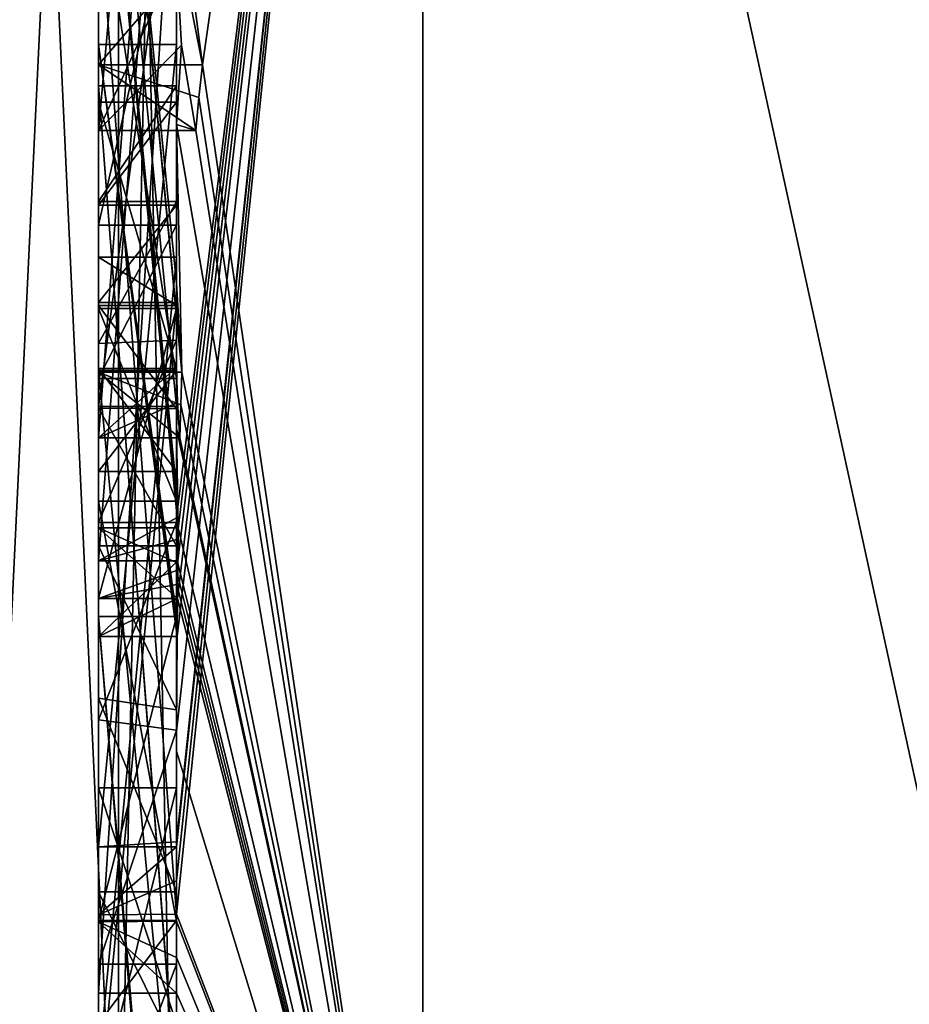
# Model space of a CAD drawing. Extents: x -23 to 470, y -2000 to 0.
# Tile 94 of 172: x -4.8 to -2.53, y -44.91 to -42.4. Entities that reach past the tile are written whole.
import ezdxf

# ---------------------------------------------------------------- set-up
doc = ezdxf.new("R2010")
doc.units = 0
doc.header["$LTSCALE"] = 64.024212
for name, color, linetype in [('1068', 7, 'CONTINUOUS'), ('1073', 7, 'CONTINUOUS'), ('1074', 7, 'CONTINUOUS'), ('1089', 7, 'CONTINUOUS'), ('1090', 7, 'CONTINUOUS'), ('1091', 7, 'CONTINUOUS'), ('1094', 7, 'CONTINUOUS'), ('1095', 7, 'CONTINUOUS'), ('1096', 7, 'CONTINUOUS'), ('1097', 7, 'CONTINUOUS'), ('1098', 7, 'CONTINUOUS'), ('1100', 7, 'CONTINUOUS'), ('1101', 7, 'CONTINUOUS'), ('1103', 7, 'CONTINUOUS'), ('1104', 7, 'CONTINUOUS'), ('1108', 7, 'CONTINUOUS'), ('1110', 7, 'CONTINUOUS'), ('1111', 7, 'CONTINUOUS'), ('1112', 7, 'CONTINUOUS'), ('1113', 7, 'CONTINUOUS'), ('1116', 7, 'CONTINUOUS'), ('1150', 7, 'CONTINUOUS'), ('1151', 7, 'CONTINUOUS'), ('1198', 7, 'CONTINUOUS'), ('1199', 7, 'CONTINUOUS'), ('1200', 7, 'CONTINUOUS'), ('1201', 7, 'CONTINUOUS'), ('1202', 7, 'CONTINUOUS'), ('1207', 7, 'CONTINUOUS'), ('1208', 7, 'CONTINUOUS'), ('1209', 7, 'CONTINUOUS'), ('1213', 7, 'CONTINUOUS'), ('1214', 7, 'CONTINUOUS'), ('1215', 7, 'CONTINUOUS'), ('1216', 7, 'CONTINUOUS'), ('1217', 7, 'CONTINUOUS'), ('1218', 7, 'CONTINUOUS'), ('1219', 7, 'CONTINUOUS'), ('1220', 7, 'CONTINUOUS'), ('1221', 7, 'CONTINUOUS'), ('1222', 7, 'CONTINUOUS'), ('1223', 7, 'CONTINUOUS'), ('1224', 7, 'CONTINUOUS'), ('1225', 7, 'CONTINUOUS'), ('1226', 7, 'CONTINUOUS'), ('1227', 7, 'CONTINUOUS'), ('1228', 7, 'CONTINUOUS'), ('1229', 7, 'CONTINUOUS'), ('1236', 7, 'CONTINUOUS'), ('1237', 7, 'CONTINUOUS'), ('1238', 7, 'CONTINUOUS'), ('1239', 7, 'CONTINUOUS'), ('1240', 7, 'CONTINUOUS')]:
    doc.layers.add(name, color=color, linetype=linetype)

msp = doc.modelspace()

# ---------------------------------------------------------------- linework, layer by layer
at = {"layer": '1068', "linetype": 'CONTINUOUS'}
for points in [[(-4.4, -41.1824, 43.1674), (-4.4, -38.471, 47.7638), (-4.4, -46.0213, 34.6862), (-4.4, -41.1824, 43.1674)], [(-4.4, -43.9233, 27.5799), (-4.4, -44.7004, 28.9259), (-4.4, -38.471, 18.2362), (-4.4, -43.9233, 27.5799)], [(-4.4, -38.471, 18.2362), (-4.4, -44.7004, 28.9259), (-4.4, -46.0213, 31.3138), (-4.4, -38.471, 18.2362)], [(-4.4, -42.8623, 25.7423), (-4.4, -43.9233, 27.5799), (-4.4, -38.471, 18.2362), (-4.4, -42.8623, 25.7423)], [(-4.4, -42.5668, 25.2304), (-4.4, -42.8623, 25.7423), (-4.4, -38.471, 18.2362), (-4.4, -42.5668, 25.2304)], [(-4.4, -41.7982, 23.8992), (-4.4, -42.5668, 25.2304), (-4.4, -38.471, 18.2362), (-4.4, -41.7982, 23.8992)], [(-4.4, -43.6713, 44.6044), (-4.4, -39.1573, 48.9926), (-4.4, -41.1824, 43.1674), (-4.4, -43.6713, 44.6044)], [(-4.4, -43.2856, 20.8922), (-4.4, -41.5888, 23.5364), (-4.4, -40.868, 22.288), (-4.4, -43.2856, 20.8922)], [(-4.4, -41.0701, 21.7834), (-4.4, -41.9098, 20.7757), (-4.4, -42.6649, 20.1473), (-4.4, -41.0701, 21.7834)], [(-4.4, -43.0722, 20.6275), (-4.4, -41.0701, 21.7834), (-4.4, -42.6649, 20.1473), (-4.4, -43.0722, 20.6275)], [(-4.4, -41.3536, 42.871), (-4.4, -41.1824, 43.1674), (-4.4, -46.0213, 34.6862), (-4.4, -41.3536, 42.871)], [(-4.4, -43.3864, 44.0446), (-4.4, -41.3536, 42.871), (-4.4, -41.8936, 41.9356), (-4.4, -43.3864, 44.0446)], [(-4.4, -41.8936, 41.9356), (-4.4, -41.3536, 42.871), (-4.4, -46.0213, 34.6862), (-4.4, -41.8936, 41.9356)], [(-4.4, -43.5981, 21.2975), (-4.4, -41.5888, 23.5364), (-4.4, -43.4432, 21.0939), (-4.4, -43.5981, 21.2975)], [(-4.4, -43.4432, 21.0939), (-4.4, -41.5888, 23.5364), (-4.4, -43.2856, 20.8922), (-4.4, -43.4432, 21.0939)], [(-4.4, -44.8863, 23.248), (-4.4, -42.5668, 25.2304), (-4.4, -41.7982, 23.8992), (-4.4, -44.8863, 23.248)], [(-4.4, -42.0881, 41.5986), (-4.4, -41.8936, 41.9356), (-4.4, -46.0213, 34.6862), (-4.4, -42.0881, 41.5986)], [(-4.4, -41.9098, 20.7757), (-4.4, -42.2421, 19.6804), (-4.4, -42.6649, 20.1473), (-4.4, -41.9098, 20.7757)], [(-4.4, -42.9225, 22.5553), (-4.4, -43.3148, 23.2347), (-4.4, -42.0428, 23.5149), (-4.4, -42.9225, 22.5553)], [(-4.4, -44.6844, 43.0976), (-4.4, -42.0881, 41.5986), (-4.4, -42.8713, 40.8502), (-4.4, -44.6844, 43.0976)], [(-4.4, -42.8713, 40.8502), (-4.4, -42.0881, 41.5986), (-4.4, -42.608, 40.6982), (-4.4, -42.8713, 40.8502)], [(-4.4, -42.608, 40.6982), (-4.4, -42.0881, 41.5986), (-4.4, -46.0213, 34.6862), (-4.4, -42.608, 40.6982)], [(-4.4, -43.9214, 44.2588), (-4.4, -42.4607, 42.2163), (-4.4, -44.4993, 43.3934), (-4.4, -43.9214, 44.2588)], [(-4.4, -45.158, 23.7344), (-4.4, -42.5668, 25.2304), (-4.4, -45.024, 23.4903), (-4.4, -45.158, 23.7344)], [(-4.4, -45.024, 23.4903), (-4.4, -42.5668, 25.2304), (-4.4, -44.8863, 23.248), (-4.4, -45.024, 23.4903)], [(-4.4, -43.2894, 39.5179), (-4.4, -42.608, 40.6982), (-4.4, -46.0213, 34.6862), (-4.4, -43.2894, 39.5179)], [(-4.4, -43.2164, 26.1529), (-4.4, -43.9233, 27.5799), (-4.4, -42.8623, 25.7423), (-4.4, -43.2164, 26.1529)], [(-4.4, -43.1201, 40.4194), (-4.4, -44.6844, 43.0976), (-4.4, -42.8713, 40.8502), (-4.4, -43.1201, 40.4194)], [(-4.4, -43.0044, 25.3804), (-4.4, -45.0759, 24.1844), (-4.4, -43.1278, 25.594), (-4.4, -43.0044, 25.3804)], [(-4.4, -44.9428, 42.0462), (-4.4, -44.6844, 43.0976), (-4.4, -43.1201, 40.4194), (-4.4, -44.9428, 42.0462)], [(-4.4, -45.1915, 41.6153), (-4.4, -44.9428, 42.0462), (-4.4, -43.1201, 40.4194), (-4.4, -45.1915, 41.6153)], [(-4.4, -43.1278, 25.594), (-4.4, -45.0759, 24.1844), (-4.4, -43.3925, 25.8869), (-4.4, -43.1278, 25.594)], [(-4.4, -43.1358, 22.3167), (-4.4, -43.8058, 21.5795), (-4.4, -43.6281, 23.1692), (-4.4, -43.1358, 22.3167)], [(-4.4, -43.6825, 26.3581), (-4.4, -43.9233, 27.5799), (-4.4, -43.2164, 26.1529), (-4.4, -43.6825, 26.3581)], [(-4.4, -43.5527, 39.67), (-4.4, -43.2894, 39.5179), (-4.4, -46.0213, 34.6862), (-4.4, -43.5527, 39.67)], [(-4.4, -43.2944, 40.1174), (-4.4, -43.5527, 39.67), (-4.4, -45.3659, 41.3134), (-4.4, -43.2944, 40.1174)], [(-4.4, -43.3925, 25.8869), (-4.4, -45.0759, 24.1844), (-4.4, -43.7428, 26.0171), (-4.4, -43.3925, 25.8869)], [(-4.4, -45.3659, 41.3134), (-4.4, -43.5527, 39.67), (-4.4, -46.0213, 34.6862), (-4.4, -45.3659, 41.3134)], [(-4.4, -43.6281, 23.1692), (-4.4, -43.8058, 21.5795), (-4.4, -44.2671, 22.2468), (-4.4, -43.6281, 23.1692)], [(-4.4, -44.7017, 22.9317), (-4.4, -43.6281, 23.1692), (-4.4, -44.2671, 22.2468), (-4.4, -44.7017, 22.9317)], [(-4.4, -44.2139, 26.3539), (-4.4, -43.9233, 27.5799), (-4.4, -43.6825, 26.3581), (-4.4, -44.2139, 26.3539)], [(-4.4, -43.7428, 26.0171), (-4.4, -45.0759, 24.1844), (-4.4, -44.1618, 25.9907), (-4.4, -43.7428, 26.0171)], [(-4.4, -44.2162, 43.8298), (-4.4, -43.9214, 44.2588), (-4.4, -44.4993, 43.3934), (-4.4, -44.2162, 43.8298)], [(-4.4, -46.2826, 26.2178), (-4.4, -43.9233, 27.5799), (-4.4, -45.9704, 25.4294), (-4.4, -46.2826, 26.2178)], [(-4.4, -45.9704, 25.4294), (-4.4, -43.9233, 27.5799), (-4.4, -45.3232, 25.7126), (-4.4, -45.9704, 25.4294)], [(-4.4, -45.3232, 25.7126), (-4.4, -43.9233, 27.5799), (-4.4, -44.8118, 26.1168), (-4.4, -45.3232, 25.7126)], [(-4.4, -44.8118, 26.1168), (-4.4, -43.9233, 27.5799), (-4.4, -44.2139, 26.3539), (-4.4, -44.8118, 26.1168)], [(-4.4, -44.1618, 25.9907), (-4.4, -45.0759, 24.1844), (-4.4, -44.6269, 25.7964), (-4.4, -44.1618, 25.9907)], [(-4.4, -44.3609, 27.7299), (-4.4, -45.1656, 27.2653), (-4.4, -44.9637, 28.7739), (-4.4, -44.3609, 27.7299)], [(-4.4, -44.6269, 25.7964), (-4.4, -45.0759, 24.1844), (-4.4, -45.0302, 25.491), (-4.4, -44.6269, 25.7964)], [(-4.4, -44.946, 42.648), (-4.4, -44.6844, 43.0976), (-4.4, -44.9428, 42.0462), (-4.4, -44.946, 42.648)], [(-4.4, -44.7004, 28.9259), (-4.4, -44.9637, 28.7739), (-4.4, -46.0213, 31.3138), (-4.4, -44.7004, 28.9259)]]:
    msp.add_3dface(points, dxfattribs=at)
at = {"layer": '1073', "linetype": 'CONTINUOUS'}
for points in [[(-2.1949, -45.7843, 20.079), (-3.7698, -38.5797, 14.6754), (-2.1949, -34.793, 12.0934), (-2.1949, -45.7843, 20.079)], [(-4.3341, -42.5125, 19.1364), (-4.4, -42.0038, 19.4301), (-3.7698, -38.5797, 14.6754), (-4.3341, -42.5125, 19.1364)], [(-3.7698, -46.3246, 22.4203), (-4.3341, -42.5125, 19.1364), (-3.7698, -38.5797, 14.6754), (-3.7698, -46.3246, 22.4203)], [(-3.7698, -46.3246, 22.4203), (-3.7698, -38.5797, 14.6754), (-2.1949, -45.7843, 20.079), (-3.7698, -46.3246, 22.4203)], [(-4.3834, -42.2602, 19.282), (-4.4, -42.0038, 19.4301), (-4.3341, -42.5125, 19.1364), (-4.3834, -42.2602, 19.282)], [(-4.4, -42.6649, 20.1473), (-4.4, -42.2421, 19.6804), (-4.3877, -42.4626, 19.5531), (-4.4, -42.6649, 20.1473)], [(-4.3508, -42.6805, 19.4273), (-4.4, -42.6649, 20.1473), (-4.3877, -42.4626, 19.5531), (-4.3508, -42.6805, 19.4273)], [(-4.3429, -42.5961, 19.2811), (-4.3341, -42.5125, 19.1364), (-3.7698, -46.3246, 22.4203), (-4.3429, -42.5961, 19.2811)], [(-4.3508, -42.6805, 19.4273), (-4.3429, -42.5961, 19.2811), (-3.7698, -46.3246, 22.4203), (-4.3508, -42.6805, 19.4273)], [(-4.4, -43.0722, 20.6275), (-4.4, -42.6649, 20.1473), (-4.3867, -43.2981, 20.4971), (-4.4, -43.0722, 20.6275)], [(-4.4, -42.6649, 20.1473), (-4.3508, -42.6805, 19.4273), (-3.7698, -46.3246, 22.4203), (-4.4, -42.6649, 20.1473)], [(-4.3867, -43.2981, 20.4971), (-4.4, -42.6649, 20.1473), (-3.7698, -46.3246, 22.4203), (-4.3867, -43.2981, 20.4971)], [(-4.3967, -43.1853, 20.5622), (-4.4, -43.0722, 20.6275), (-4.3867, -43.2981, 20.4971), (-4.3967, -43.1853, 20.5622)], [(-4.4, -43.4432, 21.0939), (-4.4, -43.2856, 20.8922), (-4.3979, -43.376, 20.8401), (-4.4, -43.4432, 21.0939)], [(-4.3893, -43.3819, 20.6423), (-4.3867, -43.2981, 20.4971), (-3.7698, -46.3246, 22.4203), (-4.3893, -43.3819, 20.6423)], [(-4.3915, -43.4661, 20.788), (-4.4, -43.4432, 21.0939), (-4.3979, -43.376, 20.8401), (-4.3915, -43.4661, 20.788)], [(-4.3915, -43.4661, 20.788), (-4.3893, -43.3819, 20.6423), (-3.7698, -46.3246, 22.4203), (-4.3915, -43.4661, 20.788)], [(-4.4, -43.5981, 21.2975), (-4.4, -43.4432, 21.0939), (-4.3989, -43.6475, 21.2425), (-4.4, -43.5981, 21.2975)], [(-4.4, -43.4432, 21.0939), (-4.3915, -43.4661, 20.788), (-3.7698, -46.3246, 22.4203), (-4.4, -43.4432, 21.0939)], [(-4.3989, -43.6475, 21.2425), (-4.4, -43.4432, 21.0939), (-4.3958, -43.6968, 21.1876), (-4.3989, -43.6475, 21.2425)], [(-4.3958, -43.6968, 21.1876), (-4.4, -43.4432, 21.0939), (-3.7698, -46.3246, 22.4203), (-4.3958, -43.6968, 21.1876)], [(-4.3969, -43.787, 21.344), (-4.3958, -43.6968, 21.1876), (-3.7698, -46.3246, 22.4203), (-4.3969, -43.787, 21.344)], [(-4.3978, -43.8775, 21.5006), (-4.3969, -43.787, 21.344), (-3.7698, -46.3246, 22.4203), (-4.3978, -43.8775, 21.5006)], [(-4.4, -44.2671, 22.2468), (-4.4, -43.8058, 21.5795), (-3.7698, -46.3246, 22.4203), (-4.4, -44.2671, 22.2468)], [(-4.4, -43.8058, 21.5795), (-4.3995, -43.8416, 21.54), (-3.7698, -46.3246, 22.4203), (-4.4, -43.8058, 21.5795)], [(-4.3995, -43.8416, 21.54), (-4.3978, -43.8775, 21.5006), (-3.7698, -46.3246, 22.4203), (-4.3995, -43.8416, 21.54)], [(-4.4, -44.7017, 22.9317), (-4.4, -44.2671, 22.2468), (-3.7698, -46.3246, 22.4203), (-4.4, -44.7017, 22.9317)], [(-4.4, -44.7949, 23.0897), (-4.4, -44.7017, 22.9317), (-3.7698, -46.3246, 22.4203), (-4.4, -44.7949, 23.0897)], [(-4.4, -44.8863, 23.248), (-4.4, -44.7949, 23.0897), (-3.7698, -46.3246, 22.4203), (-4.4, -44.8863, 23.248)], [(-4.4, -45.024, 23.4903), (-4.4, -44.8863, 23.248), (-3.7698, -46.3246, 22.4203), (-4.4, -45.024, 23.4903)]]:
    msp.add_3dface(points, dxfattribs=at)
at = {"layer": '1074', "linetype": 'CONTINUOUS'}
for points in [[(-2.1949, -34.793, 53.9066), (-3.7698, -38.5797, 51.3246), (-2.1949, -45.7843, 45.921), (-2.1949, -34.793, 53.9066)], [(-4.4, -44.2162, 43.8298), (-4.4, -44.4993, 43.3934), (-3.7698, -38.5797, 51.3246), (-4.4, -44.2162, 43.8298)], [(-4.4, -44.2162, 43.8298), (-3.7698, -38.5797, 51.3246), (-4.3985, -43.974, 44.3323), (-4.4, -44.2162, 43.8298)], [(-4.4, -39.1573, 48.9926), (-4.4, -43.6713, 44.6044), (-3.7698, -38.5797, 51.3246), (-4.4, -39.1573, 48.9926)], [(-3.7698, -38.5797, 51.3246), (-4.4, -43.6713, 44.6044), (-4.3992, -43.7259, 44.6359), (-3.7698, -38.5797, 51.3246)], [(-3.7698, -38.5797, 51.3246), (-4.4, -44.6844, 43.0976), (-3.7698, -46.3246, 43.5797), (-3.7698, -38.5797, 51.3246)], [(-4.4, -44.6844, 43.0976), (-3.7698, -38.5797, 51.3246), (-4.4, -44.599, 43.2496), (-4.4, -44.6844, 43.0976)], [(-4.4, -44.599, 43.2496), (-3.7698, -38.5797, 51.3246), (-4.4, -44.5119, 43.4006), (-4.4, -44.599, 43.2496)], [(-4.4, -44.5119, 43.4006), (-3.7698, -38.5797, 51.3246), (-4.4, -44.4993, 43.3934), (-4.4, -44.5119, 43.4006)], [(-4.3969, -43.7805, 44.6674), (-3.7698, -38.5797, 51.3246), (-4.3992, -43.7259, 44.6359), (-4.3969, -43.7805, 44.6674)], [(-4.3985, -43.974, 44.3323), (-3.7698, -38.5797, 51.3246), (-4.3978, -43.8771, 44.5), (-4.3985, -43.974, 44.3323)], [(-4.3978, -43.8771, 44.5), (-3.7698, -38.5797, 51.3246), (-4.3969, -43.7805, 44.6674), (-4.3978, -43.8771, 44.5)], [(-3.7698, -38.5797, 51.3246), (-3.7698, -46.3246, 43.5797), (-2.1949, -45.7843, 45.921), (-3.7698, -38.5797, 51.3246)], [(-4.4, -43.9214, 44.2588), (-4.4, -44.2162, 43.8298), (-4.3985, -43.974, 44.3323), (-4.4, -43.9214, 44.2588)], [(-4.3996, -43.9477, 44.2955), (-4.4, -43.9214, 44.2588), (-4.3985, -43.974, 44.3323), (-4.3996, -43.9477, 44.2955)], [(-4.4, -44.6844, 43.0976), (-4.4, -44.946, 42.648), (-3.7698, -46.3246, 43.5797), (-4.4, -44.6844, 43.0976)]]:
    msp.add_3dface(points, dxfattribs=at)
at = {"layer": '1089', "linetype": 'CONTINUOUS'}
for points in [[(-4.6, -43.7805, 44.6674), (-4.6, -41.1824, 43.1674), (-4.6, -41.3536, 42.871), (-4.6, -43.7805, 44.6674)], [(-4.6, -43.3864, 44.0446), (-4.6, -43.7805, 44.6674), (-4.6, -41.3536, 42.871), (-4.6, -43.3864, 44.0446)], [(-4.6, -42.4607, 42.2163), (-4.6, -43.974, 44.3323), (-4.6, -41.8936, 41.9356), (-4.6, -42.4607, 42.2163)], [(-4.6, -41.8936, 41.9356), (-4.6, -43.974, 44.3323), (-4.6, -43.3864, 44.0446), (-4.6, -41.8936, 41.9356)], [(-4.6, -42.0881, 41.5986), (-4.6, -42.4607, 42.2163), (-4.6, -41.8936, 41.9356), (-4.6, -42.0881, 41.5986)], [(-4.6, -44.5119, 43.4006), (-4.6, -42.4607, 42.2163), (-4.6, -42.0881, 41.5986), (-4.6, -44.5119, 43.4006)], [(-4.6, -44.6862, 43.0986), (-4.6, -44.5119, 43.4006), (-4.6, -42.0881, 41.5986), (-4.6, -44.6862, 43.0986)], [(-4.6, -42.608, 40.6982), (-4.6, -43.2894, 39.5179), (-4.6, -42.8713, 40.8502), (-4.6, -42.608, 40.6982)], [(-4.6, -42.8713, 40.8502), (-4.6, -43.2894, 39.5179), (-4.6, -43.1201, 40.4194), (-4.6, -42.8713, 40.8502)], [(-4.6, -43.2894, 39.5179), (-4.6, -43.2944, 40.1174), (-4.6, -43.1201, 40.4194), (-4.6, -43.2894, 39.5179)], [(-4.6, -43.1201, 40.4194), (-4.6, -43.2944, 40.1174), (-4.6, -45.1915, 41.6153), (-4.6, -43.1201, 40.4194)], [(-4.6, -43.5527, 39.67), (-4.6, -43.2944, 40.1174), (-4.6, -43.2894, 39.5179), (-4.6, -43.5527, 39.67)], [(-4.6, -43.2944, 40.1174), (-4.6, -45.3659, 41.3134), (-4.6, -45.1915, 41.6153), (-4.6, -43.2944, 40.1174)], [(-4.6, -43.974, 44.3323), (-4.6, -43.7805, 44.6674), (-4.6, -43.3864, 44.0446), (-4.6, -43.974, 44.3323)]]:
    msp.add_3dface(points, dxfattribs=at)
at = {"layer": '1090', "linetype": 'CONTINUOUS'}
for points in [[(-4.4, -43.1201, 40.4194), (-4.4, -42.8713, 40.8502), (-4.6, -43.1201, 40.4194), (-4.4, -43.1201, 40.4194)], [(-4.4, -42.8713, 40.8502), (-4.6, -42.8713, 40.8502), (-4.6, -43.1201, 40.4194), (-4.4, -42.8713, 40.8502)]]:
    msp.add_3dface(points, dxfattribs=at)
at = {"layer": '1091', "linetype": 'CONTINUOUS'}
for points in [[(-4.4, -45.1915, 41.6153), (-4.4, -43.1201, 40.4194), (-4.6, -45.1915, 41.6153), (-4.4, -45.1915, 41.6153)], [(-4.4, -43.1201, 40.4194), (-4.6, -43.1201, 40.4194), (-4.6, -45.1915, 41.6153), (-4.4, -43.1201, 40.4194)]]:
    msp.add_3dface(points, dxfattribs=at)
at = {"layer": '1094', "linetype": 'CONTINUOUS'}
for points in [[(-4.3978, -43.8771, 44.5), (-4.3969, -43.7805, 44.6674), (-4.6, -43.974, 44.3323), (-4.3978, -43.8771, 44.5)], [(-4.3969, -43.7805, 44.6674), (-4.6, -43.7805, 44.6674), (-4.6, -43.974, 44.3323), (-4.3969, -43.7805, 44.6674)], [(-4.3985, -43.974, 44.3323), (-4.3978, -43.8771, 44.5), (-4.6, -43.974, 44.3323), (-4.3985, -43.974, 44.3323)]]:
    msp.add_3dface(points, dxfattribs=at)
at = {"layer": '1095', "linetype": 'CONTINUOUS'}
for points in [[(-4.4, -42.4607, 42.2163), (-4.4, -43.9214, 44.2588), (-4.6, -42.4607, 42.2163), (-4.4, -42.4607, 42.2163)], [(-4.4, -43.9214, 44.2588), (-4.3996, -43.9477, 44.2955), (-4.6, -42.4607, 42.2163), (-4.4, -43.9214, 44.2588)], [(-4.3996, -43.9477, 44.2955), (-4.3985, -43.974, 44.3323), (-4.6, -42.4607, 42.2163), (-4.3996, -43.9477, 44.2955)], [(-4.3985, -43.974, 44.3323), (-4.6, -43.974, 44.3323), (-4.6, -42.4607, 42.2163), (-4.3985, -43.974, 44.3323)]]:
    msp.add_3dface(points, dxfattribs=at)
at = {"layer": '1096', "linetype": 'CONTINUOUS'}
for points in [[(-4.4, -44.4993, 43.3934), (-4.4, -42.4607, 42.2163), (-4.6, -44.5119, 43.4006), (-4.4, -44.4993, 43.3934)], [(-4.4, -42.4607, 42.2163), (-4.6, -42.4607, 42.2163), (-4.6, -44.5119, 43.4006), (-4.4, -42.4607, 42.2163)], [(-4.4, -44.5119, 43.4006), (-4.4, -44.4993, 43.3934), (-4.6, -44.5119, 43.4006), (-4.4, -44.5119, 43.4006)]]:
    msp.add_3dface(points, dxfattribs=at)
at = {"layer": '1097', "linetype": 'CONTINUOUS'}
for points in [[(-4.4, -44.599, 43.2496), (-4.4, -44.5119, 43.4006), (-4.6, -44.6862, 43.0986), (-4.4, -44.599, 43.2496)], [(-4.4, -44.5119, 43.4006), (-4.6, -44.5119, 43.4006), (-4.6, -44.6862, 43.0986), (-4.4, -44.5119, 43.4006)], [(-4.4, -44.6844, 43.0976), (-4.4, -44.599, 43.2496), (-4.6, -44.6862, 43.0986), (-4.4, -44.6844, 43.0976)]]:
    msp.add_3dface(points, dxfattribs=at)
at = {"layer": '1098', "linetype": 'CONTINUOUS'}
for points in [[(-4.4, -42.0881, 41.5986), (-4.4, -44.6844, 43.0976), (-4.6, -42.0881, 41.5986), (-4.4, -42.0881, 41.5986)], [(-4.4, -44.6844, 43.0976), (-4.6, -44.6862, 43.0986), (-4.6, -42.0881, 41.5986), (-4.4, -44.6844, 43.0976)]]:
    msp.add_3dface(points, dxfattribs=at)
at = {"layer": '1100', "linetype": 'CONTINUOUS'}
for points in [[(-4.4, -43.3864, 44.0446), (-4.4, -41.8936, 41.9356), (-4.6, -43.3864, 44.0446), (-4.4, -43.3864, 44.0446)], [(-4.4, -41.8936, 41.9356), (-4.6, -41.8936, 41.9356), (-4.6, -43.3864, 44.0446), (-4.4, -41.8936, 41.9356)]]:
    msp.add_3dface(points, dxfattribs=at)
at = {"layer": '1101', "linetype": 'CONTINUOUS'}
for points in [[(-4.4, -41.3536, 42.871), (-4.4, -43.3864, 44.0446), (-4.6, -41.3536, 42.871), (-4.4, -41.3536, 42.871)], [(-4.4, -43.3864, 44.0446), (-4.6, -43.3864, 44.0446), (-4.6, -41.3536, 42.871), (-4.4, -43.3864, 44.0446)]]:
    msp.add_3dface(points, dxfattribs=at)
at = {"layer": '1103', "linetype": 'CONTINUOUS'}
for points in [[(-4.4, -43.6713, 44.6044), (-4.4, -41.1824, 43.1674), (-4.6, -43.7805, 44.6674), (-4.4, -43.6713, 44.6044)], [(-4.4, -41.1824, 43.1674), (-4.6, -41.1824, 43.1674), (-4.6, -43.7805, 44.6674), (-4.4, -41.1824, 43.1674)], [(-4.3992, -43.7259, 44.6359), (-4.4, -43.6713, 44.6044), (-4.6, -43.7805, 44.6674), (-4.3992, -43.7259, 44.6359)], [(-4.3969, -43.7805, 44.6674), (-4.3992, -43.7259, 44.6359), (-4.6, -43.7805, 44.6674), (-4.3969, -43.7805, 44.6674)]]:
    msp.add_3dface(points, dxfattribs=at)
at = {"layer": '1104', "linetype": 'CONTINUOUS'}
for points in [[(-4.6, -42.6805, 19.4273), (-4.6, -40.4525, 20.7136), (-4.6, -39.9144, 20.6364), (-4.6, -42.6805, 19.4273)], [(-4.6, -42.5125, 19.1364), (-4.6, -42.6805, 19.4273), (-4.6, -39.9144, 20.6364), (-4.6, -42.5125, 19.1364)], [(-4.6, -43.4661, 20.788), (-4.6, -40.868, 22.288), (-4.6, -41.0701, 21.7834), (-4.6, -43.4661, 20.788)], [(-4.6, -43.2981, 20.4971), (-4.6, -43.4661, 20.788), (-4.6, -41.0701, 21.7834), (-4.6, -43.2981, 20.4971)], [(-4.6, -41.5888, 23.5364), (-4.6, -43.6968, 21.1876), (-4.6, -42.9225, 22.5553), (-4.6, -41.5888, 23.5364)], [(-4.6, -42.0428, 23.5149), (-4.6, -41.5888, 23.5364), (-4.6, -42.9225, 22.5553), (-4.6, -42.0428, 23.5149)], [(-4.6, -44.8863, 23.248), (-4.6, -41.7982, 23.8992), (-4.6, -44.7035, 22.9313), (-4.6, -44.8863, 23.248)], [(-4.6, -44.7035, 22.9313), (-4.6, -41.7982, 23.8992), (-4.6, -43.6281, 23.1692), (-4.6, -44.7035, 22.9313)], [(-4.6, -43.6281, 23.1692), (-4.6, -41.7982, 23.8992), (-4.6, -43.3148, 23.2347), (-4.6, -43.6281, 23.1692)], [(-4.6, -43.3148, 23.2347), (-4.6, -41.7982, 23.8992), (-4.6, -42.0428, 23.5149), (-4.6, -43.3148, 23.2347)], [(-4.6, -42.5668, 25.2304), (-4.6, -45.1649, 23.7304), (-4.6, -45.0759, 24.1844), (-4.6, -42.5668, 25.2304)], [(-4.6, -42.8623, 25.7423), (-4.6, -42.5668, 25.2304), (-4.6, -43.0044, 25.3804), (-4.6, -42.8623, 25.7423)], [(-4.6, -42.5668, 25.2304), (-4.6, -45.0759, 24.1844), (-4.6, -43.0044, 25.3804), (-4.6, -42.5668, 25.2304)], [(-4.6, -43.2248, 26.1596), (-4.6, -42.8623, 25.7423), (-4.6, -43.3909, 25.8862), (-4.6, -43.2248, 26.1596)], [(-4.6, -43.3909, 25.8862), (-4.6, -42.8623, 25.7423), (-4.6, -43.1278, 25.594), (-4.6, -43.3909, 25.8862)], [(-4.6, -43.1278, 25.594), (-4.6, -42.8623, 25.7423), (-4.6, -43.0044, 25.3804), (-4.6, -43.1278, 25.594)], [(-4.6, -43.1358, 22.3167), (-4.6, -43.6281, 23.1692), (-4.6, -42.9225, 22.5553), (-4.6, -43.1358, 22.3167)], [(-4.6, -43.6281, 23.1692), (-4.6, -43.3148, 23.2347), (-4.6, -42.9225, 22.5553), (-4.6, -43.6281, 23.1692)], [(-4.6, -43.6968, 21.1876), (-4.6, -43.1358, 22.3167), (-4.6, -42.9225, 22.5553), (-4.6, -43.6968, 21.1876)], [(-4.6, -43.8775, 21.5006), (-4.6, -43.1358, 22.3167), (-4.6, -43.6968, 21.1876), (-4.6, -43.8775, 21.5006)], [(-4.6, -43.6825, 26.3581), (-4.6, -43.2248, 26.1596), (-4.6, -44.1316, 25.9982), (-4.6, -43.6825, 26.3581)], [(-4.6, -44.1316, 25.9982), (-4.6, -43.2248, 26.1596), (-4.6, -43.7428, 26.0171), (-4.6, -44.1316, 25.9982)], [(-4.6, -43.7428, 26.0171), (-4.6, -43.2248, 26.1596), (-4.6, -43.3909, 25.8862), (-4.6, -43.7428, 26.0171)], [(-4.6, -44.1869, 26.3601), (-4.6, -43.6825, 26.3581), (-4.6, -45.346, 25.6874), (-4.6, -44.1869, 26.3601)], [(-4.6, -45.346, 25.6874), (-4.6, -43.6825, 26.3581), (-4.6, -45.5904, 25.2499), (-4.6, -45.346, 25.6874)], [(-4.6, -45.5904, 25.2499), (-4.6, -43.6825, 26.3581), (-4.6, -44.6269, 25.7964), (-4.6, -45.5904, 25.2499)], [(-4.6, -44.6269, 25.7964), (-4.6, -43.6825, 26.3581), (-4.6, -44.1316, 25.9982), (-4.6, -44.6269, 25.7964)], [(-4.6, -43.9233, 27.5799), (-4.6, -46.5214, 26.0799), (-4.6, -46.4324, 26.5339), (-4.6, -43.9233, 27.5799)], [(-4.6, -44.7004, 28.9259), (-4.6, -43.9233, 27.5799), (-4.6, -44.9637, 28.7739), (-4.6, -44.7004, 28.9259)], [(-4.6, -44.9637, 28.7739), (-4.6, -43.9233, 27.5799), (-4.6, -44.3609, 27.7299), (-4.6, -44.9637, 28.7739)], [(-4.6, -44.3609, 27.7299), (-4.6, -43.9233, 27.5799), (-4.6, -45.1656, 27.2653), (-4.6, -44.3609, 27.7299)], [(-4.6, -45.1656, 27.2653), (-4.6, -43.9233, 27.5799), (-4.6, -45.4289, 27.1133), (-4.6, -45.1656, 27.2653)], [(-4.6, -45.4289, 27.1133), (-4.6, -43.9233, 27.5799), (-4.6, -46.4324, 26.5339), (-4.6, -45.4289, 27.1133)], [(-4.6, -44.8118, 26.1168), (-4.6, -44.1869, 26.3601), (-4.6, -45.346, 25.6874), (-4.6, -44.8118, 26.1168)], [(-4.6, -45.0535, 25.4671), (-4.6, -45.5904, 25.2499), (-4.6, -44.6269, 25.7964), (-4.6, -45.0535, 25.4671)]]:
    msp.add_3dface(points, dxfattribs=at)
at = {"layer": '1108', "linetype": 'CONTINUOUS'}
for points in [[(-4.4, -43.2856, 20.8922), (-4.4, -40.868, 22.288), (-4.6, -43.4661, 20.788), (-4.4, -43.2856, 20.8922)], [(-4.4, -40.868, 22.288), (-4.6, -40.868, 22.288), (-4.6, -43.4661, 20.788), (-4.4, -40.868, 22.288)], [(-4.3979, -43.376, 20.8401), (-4.4, -43.2856, 20.8922), (-4.6, -43.4661, 20.788), (-4.3979, -43.376, 20.8401)], [(-4.3915, -43.4661, 20.788), (-4.3979, -43.376, 20.8401), (-4.6, -43.4661, 20.788), (-4.3915, -43.4661, 20.788)]]:
    msp.add_3dface(points, dxfattribs=at)
at = {"layer": '1110', "linetype": 'CONTINUOUS'}
for points in [[(-4.4, -44.8863, 23.248), (-4.4, -41.7982, 23.8992), (-4.6, -44.8863, 23.248), (-4.4, -44.8863, 23.248)], [(-4.4, -41.7982, 23.8992), (-4.6, -41.7982, 23.8992), (-4.6, -44.8863, 23.248), (-4.4, -41.7982, 23.8992)]]:
    msp.add_3dface(points, dxfattribs=at)
at = {"layer": '1111', "linetype": 'CONTINUOUS'}
for points in [[(-4.4, -43.2164, 26.1529), (-4.4, -42.8623, 25.7423), (-4.6, -43.2248, 26.1596), (-4.4, -43.2164, 26.1529)], [(-4.4, -42.8623, 25.7423), (-4.6, -42.8623, 25.7423), (-4.6, -43.2248, 26.1596), (-4.4, -42.8623, 25.7423)], [(-4.4, -43.6825, 26.3581), (-4.4, -43.2164, 26.1529), (-4.6, -43.6825, 26.3581), (-4.4, -43.6825, 26.3581)], [(-4.4, -43.2164, 26.1529), (-4.6, -43.2248, 26.1596), (-4.6, -43.6825, 26.3581), (-4.4, -43.2164, 26.1529)]]:
    msp.add_3dface(points, dxfattribs=at)
at = {"layer": '1112', "linetype": 'CONTINUOUS'}
for points in [[(-4.4, -44.2139, 26.3539), (-4.4, -43.6825, 26.3581), (-4.6, -44.1869, 26.3601), (-4.4, -44.2139, 26.3539)], [(-4.4, -43.6825, 26.3581), (-4.6, -43.6825, 26.3581), (-4.6, -44.1869, 26.3601), (-4.4, -43.6825, 26.3581)], [(-4.4, -44.2139, 26.3539), (-4.6, -44.1869, 26.3601), (-4.6, -44.8118, 26.1168), (-4.4, -44.2139, 26.3539)], [(-4.4, -44.8118, 26.1168), (-4.4, -44.2139, 26.3539), (-4.6, -44.8118, 26.1168), (-4.4, -44.8118, 26.1168)]]:
    msp.add_3dface(points, dxfattribs=at)
at = {"layer": '1113', "linetype": 'CONTINUOUS'}
for points in [[(-4.4, -45.3232, 25.7126), (-4.4, -44.8118, 26.1168), (-4.6, -45.346, 25.6874), (-4.4, -45.3232, 25.7126)], [(-4.4, -44.8118, 26.1168), (-4.6, -44.8118, 26.1168), (-4.6, -45.346, 25.6874), (-4.4, -44.8118, 26.1168)]]:
    msp.add_3dface(points, dxfattribs=at)
at = {"layer": '1116', "linetype": 'CONTINUOUS'}
for points in [[(-4.4, -42.5668, 25.2304), (-4.4, -45.158, 23.7344), (-4.6, -42.5668, 25.2304), (-4.4, -42.5668, 25.2304)], [(-4.4, -45.158, 23.7344), (-4.4, -45.1649, 23.7304), (-4.6, -42.5668, 25.2304), (-4.4, -45.158, 23.7344)], [(-4.4, -45.1649, 23.7304), (-4.6, -45.1649, 23.7304), (-4.6, -42.5668, 25.2304), (-4.4, -45.1649, 23.7304)]]:
    msp.add_3dface(points, dxfattribs=at)
at = {"layer": '1150', "linetype": 'CONTINUOUS'}
for points in [[(-4.9, -45.5332, 31.4685), (-4.9, -38.093, 18.5815), (-4.549, -38.2017, 18.482), (-4.9, -45.5332, 31.4685)], [(-4.549, -45.6738, 31.4241), (-4.9, -45.5332, 31.4685), (-4.549, -38.2017, 18.482), (-4.549, -45.6738, 31.4241)], [(-4.4, -38.471, 18.2362), (-4.549, -45.6738, 31.4241), (-4.549, -38.2017, 18.482), (-4.4, -38.471, 18.2362)], [(-4.4, -38.471, 18.2362), (-4.4, -46.0213, 31.3138), (-4.549, -45.6738, 31.4241), (-4.4, -38.471, 18.2362)]]:
    msp.add_3dface(points, dxfattribs=at)
at = {"layer": '1151', "linetype": 'CONTINUOUS'}
for points in [[(-4.9, -38.093, 47.4185), (-4.9, -45.5332, 34.5315), (-4.549, -45.6738, 34.5759), (-4.9, -38.093, 47.4185)], [(-4.549, -38.2017, 47.518), (-4.9, -38.093, 47.4185), (-4.549, -45.6738, 34.5759), (-4.549, -38.2017, 47.518)], [(-4.4, -46.0213, 34.6862), (-4.4, -38.471, 47.7638), (-4.549, -38.2017, 47.518), (-4.4, -46.0213, 34.6862)], [(-4.4, -46.0213, 34.6862), (-4.549, -38.2017, 47.518), (-4.549, -45.6738, 34.5759), (-4.4, -46.0213, 34.6862)]]:
    msp.add_3dface(points, dxfattribs=at)
at = {"layer": '1198', "linetype": 'CONTINUOUS'}
for points in [[(-4.4, -42.8713, 40.8502), (-4.4, -42.608, 40.6982), (-4.6, -42.8713, 40.8502), (-4.4, -42.8713, 40.8502)], [(-4.4, -42.608, 40.6982), (-4.6, -42.608, 40.6982), (-4.6, -42.8713, 40.8502), (-4.4, -42.608, 40.6982)]]:
    msp.add_3dface(points, dxfattribs=at)
at = {"layer": '1199', "linetype": 'CONTINUOUS'}
for points in [[(-4.4, -42.608, 40.6982), (-4.4, -43.2894, 39.5179), (-4.6, -42.608, 40.6982), (-4.4, -42.608, 40.6982)], [(-4.4, -43.2894, 39.5179), (-4.6, -43.2894, 39.5179), (-4.6, -42.608, 40.6982), (-4.4, -43.2894, 39.5179)]]:
    msp.add_3dface(points, dxfattribs=at)
at = {"layer": '1200', "linetype": 'CONTINUOUS'}
for points in [[(-4.4, -43.2894, 39.5179), (-4.4, -43.5527, 39.67), (-4.6, -43.2894, 39.5179), (-4.4, -43.2894, 39.5179)], [(-4.4, -43.5527, 39.67), (-4.6, -43.5527, 39.67), (-4.6, -43.2894, 39.5179), (-4.4, -43.5527, 39.67)]]:
    msp.add_3dface(points, dxfattribs=at)
at = {"layer": '1201', "linetype": 'CONTINUOUS'}
for points in [[(-4.4, -43.5527, 39.67), (-4.4, -43.2944, 40.1174), (-4.6, -43.5527, 39.67), (-4.4, -43.5527, 39.67)], [(-4.4, -43.2944, 40.1174), (-4.6, -43.2944, 40.1174), (-4.6, -43.5527, 39.67), (-4.4, -43.2944, 40.1174)]]:
    msp.add_3dface(points, dxfattribs=at)
at = {"layer": '1202', "linetype": 'CONTINUOUS'}
for points in [[(-4.4, -43.2944, 40.1174), (-4.4, -45.3659, 41.3134), (-4.6, -43.2944, 40.1174), (-4.4, -43.2944, 40.1174)], [(-4.4, -45.3659, 41.3134), (-4.6, -45.3659, 41.3134), (-4.6, -43.2944, 40.1174), (-4.4, -45.3659, 41.3134)]]:
    msp.add_3dface(points, dxfattribs=at)
at = {"layer": '1207', "linetype": 'CONTINUOUS'}
for points in [[(-4.3834, -42.2602, 19.282), (-4.6, -42.5125, 19.1364), (-4.6, -39.9144, 20.6364), (-4.3834, -42.2602, 19.282)], [(-4.3834, -42.2602, 19.282), (-4.3341, -42.5125, 19.1364), (-4.6, -42.5125, 19.1364), (-4.3834, -42.2602, 19.282)]]:
    msp.add_3dface(points, dxfattribs=at)
at = {"layer": '1208', "linetype": 'CONTINUOUS'}
for points in [[(-4.3341, -42.5125, 19.1364), (-4.3429, -42.5961, 19.2811), (-4.6, -42.5125, 19.1364), (-4.3341, -42.5125, 19.1364)], [(-4.3429, -42.5961, 19.2811), (-4.3508, -42.6805, 19.4273), (-4.6, -42.5125, 19.1364), (-4.3429, -42.5961, 19.2811)], [(-4.3508, -42.6805, 19.4273), (-4.6, -42.6805, 19.4273), (-4.6, -42.5125, 19.1364), (-4.3508, -42.6805, 19.4273)]]:
    msp.add_3dface(points, dxfattribs=at)
at = {"layer": '1209', "linetype": 'CONTINUOUS'}
for points in [[(-4.4, -42.2421, 19.6804), (-4.4, -40.4525, 20.7136), (-4.6, -42.6805, 19.4273), (-4.4, -42.2421, 19.6804)], [(-4.4, -40.4525, 20.7136), (-4.6, -40.4525, 20.7136), (-4.6, -42.6805, 19.4273), (-4.4, -40.4525, 20.7136)], [(-4.3877, -42.4626, 19.5531), (-4.4, -42.2421, 19.6804), (-4.6, -42.6805, 19.4273), (-4.3877, -42.4626, 19.5531)], [(-4.3508, -42.6805, 19.4273), (-4.3877, -42.4626, 19.5531), (-4.6, -42.6805, 19.4273), (-4.3508, -42.6805, 19.4273)]]:
    msp.add_3dface(points, dxfattribs=at)
at = {"layer": '1213', "linetype": 'CONTINUOUS'}
for points in [[(-4.4, -41.0701, 21.7834), (-4.4, -43.0722, 20.6275), (-4.6, -41.0701, 21.7834), (-4.4, -41.0701, 21.7834)], [(-4.4, -43.0722, 20.6275), (-4.3967, -43.1853, 20.5622), (-4.6, -41.0701, 21.7834), (-4.4, -43.0722, 20.6275)], [(-4.3967, -43.1853, 20.5622), (-4.3867, -43.2981, 20.4971), (-4.6, -41.0701, 21.7834), (-4.3967, -43.1853, 20.5622)], [(-4.3867, -43.2981, 20.4971), (-4.6, -43.2981, 20.4971), (-4.6, -41.0701, 21.7834), (-4.3867, -43.2981, 20.4971)]]:
    msp.add_3dface(points, dxfattribs=at)
at = {"layer": '1214', "linetype": 'CONTINUOUS'}
for points in [[(-4.3867, -43.2981, 20.4971), (-4.3893, -43.3819, 20.6423), (-4.6, -43.2981, 20.4971), (-4.3867, -43.2981, 20.4971)], [(-4.3893, -43.3819, 20.6423), (-4.3915, -43.4661, 20.788), (-4.6, -43.2981, 20.4971), (-4.3893, -43.3819, 20.6423)], [(-4.3915, -43.4661, 20.788), (-4.6, -43.4661, 20.788), (-4.6, -43.2981, 20.4971), (-4.3915, -43.4661, 20.788)]]:
    msp.add_3dface(points, dxfattribs=at)
at = {"layer": '1215', "linetype": 'CONTINUOUS'}
for points in [[(-4.4, -41.5888, 23.5364), (-4.4, -43.5981, 21.2975), (-4.6, -41.5888, 23.5364), (-4.4, -41.5888, 23.5364)], [(-4.4, -43.5981, 21.2975), (-4.3989, -43.6475, 21.2425), (-4.6, -41.5888, 23.5364), (-4.4, -43.5981, 21.2975)], [(-4.3989, -43.6475, 21.2425), (-4.3958, -43.6968, 21.1876), (-4.6, -41.5888, 23.5364), (-4.3989, -43.6475, 21.2425)], [(-4.3958, -43.6968, 21.1876), (-4.6, -43.6968, 21.1876), (-4.6, -41.5888, 23.5364), (-4.3958, -43.6968, 21.1876)]]:
    msp.add_3dface(points, dxfattribs=at)
at = {"layer": '1216', "linetype": 'CONTINUOUS'}
for points in [[(-4.3958, -43.6968, 21.1876), (-4.3969, -43.787, 21.344), (-4.6, -43.6968, 21.1876), (-4.3958, -43.6968, 21.1876)], [(-4.3969, -43.787, 21.344), (-4.3978, -43.8775, 21.5006), (-4.6, -43.6968, 21.1876), (-4.3969, -43.787, 21.344)], [(-4.3978, -43.8775, 21.5006), (-4.6, -43.8775, 21.5006), (-4.6, -43.6968, 21.1876), (-4.3978, -43.8775, 21.5006)]]:
    msp.add_3dface(points, dxfattribs=at)
at = {"layer": '1217', "linetype": 'CONTINUOUS'}
for points in [[(-4.4, -43.8058, 21.5795), (-4.4, -43.1358, 22.3167), (-4.6, -43.8775, 21.5006), (-4.4, -43.8058, 21.5795)], [(-4.4, -43.1358, 22.3167), (-4.6, -43.1358, 22.3167), (-4.6, -43.8775, 21.5006), (-4.4, -43.1358, 22.3167)], [(-4.3995, -43.8416, 21.54), (-4.4, -43.8058, 21.5795), (-4.6, -43.8775, 21.5006), (-4.3995, -43.8416, 21.54)], [(-4.3978, -43.8775, 21.5006), (-4.3995, -43.8416, 21.54), (-4.6, -43.8775, 21.5006), (-4.3978, -43.8775, 21.5006)]]:
    msp.add_3dface(points, dxfattribs=at)
at = {"layer": '1218', "linetype": 'CONTINUOUS'}
for points in [[(-4.4, -43.1358, 22.3167), (-4.4, -43.6281, 23.1692), (-4.6, -43.1358, 22.3167), (-4.4, -43.1358, 22.3167)], [(-4.4, -43.6281, 23.1692), (-4.6, -43.6281, 23.1692), (-4.6, -43.1358, 22.3167), (-4.4, -43.6281, 23.1692)]]:
    msp.add_3dface(points, dxfattribs=at)
at = {"layer": '1219', "linetype": 'CONTINUOUS'}
for points in [[(-4.4, -43.6281, 23.1692), (-4.4, -44.7017, 22.9317), (-4.6, -43.6281, 23.1692), (-4.4, -43.6281, 23.1692)], [(-4.4, -44.7017, 22.9317), (-4.6, -44.7035, 22.9313), (-4.6, -43.6281, 23.1692), (-4.4, -44.7017, 22.9317)]]:
    msp.add_3dface(points, dxfattribs=at)
at = {"layer": '1220', "linetype": 'CONTINUOUS'}
for points in [[(-4.4, -44.7017, 22.9317), (-4.4, -44.7949, 23.0897), (-4.6, -44.7035, 22.9313), (-4.4, -44.7017, 22.9317)], [(-4.4, -44.7949, 23.0897), (-4.4, -44.8863, 23.248), (-4.6, -44.7035, 22.9313), (-4.4, -44.7949, 23.0897)], [(-4.4, -44.8863, 23.248), (-4.6, -44.8863, 23.248), (-4.6, -44.7035, 22.9313), (-4.4, -44.8863, 23.248)]]:
    msp.add_3dface(points, dxfattribs=at)
at = {"layer": '1221', "linetype": 'CONTINUOUS'}
for points in [[(-4.4, -43.3148, 23.2347), (-4.4, -42.9225, 22.5553), (-4.6, -43.3148, 23.2347), (-4.4, -43.3148, 23.2347)], [(-4.6, -43.3148, 23.2347), (-4.4, -42.9225, 22.5553), (-4.6, -42.9225, 22.5553), (-4.6, -43.3148, 23.2347)]]:
    msp.add_3dface(points, dxfattribs=at)
at = {"layer": '1222', "linetype": 'CONTINUOUS'}
for points in [[(-4.4, -42.9225, 22.5553), (-4.4, -42.0428, 23.5149), (-4.6, -42.9225, 22.5553), (-4.4, -42.9225, 22.5553)], [(-4.4, -42.0428, 23.5149), (-4.6, -42.0428, 23.5149), (-4.6, -42.9225, 22.5553), (-4.4, -42.0428, 23.5149)]]:
    msp.add_3dface(points, dxfattribs=at)
at = {"layer": '1223', "linetype": 'CONTINUOUS'}
for points in [[(-4.4, -42.0428, 23.5149), (-4.4, -43.3148, 23.2347), (-4.6, -42.0428, 23.5149), (-4.4, -42.0428, 23.5149)], [(-4.4, -43.3148, 23.2347), (-4.6, -43.3148, 23.2347), (-4.6, -42.0428, 23.5149), (-4.4, -43.3148, 23.2347)]]:
    msp.add_3dface(points, dxfattribs=at)
at = {"layer": '1224', "linetype": 'CONTINUOUS'}
for points in [[(-4.4, -42.8623, 25.7423), (-4.4, -42.5668, 25.2304), (-4.6, -42.8623, 25.7423), (-4.4, -42.8623, 25.7423)], [(-4.4, -42.5668, 25.2304), (-4.6, -42.5668, 25.2304), (-4.6, -42.8623, 25.7423), (-4.4, -42.5668, 25.2304)]]:
    msp.add_3dface(points, dxfattribs=at)
at = {"layer": '1225', "linetype": 'CONTINUOUS'}
for points in [[(-4.4, -45.0759, 24.1844), (-4.4, -43.0044, 25.3804), (-4.6, -45.0759, 24.1844), (-4.4, -45.0759, 24.1844)], [(-4.6, -45.0759, 24.1844), (-4.4, -43.0044, 25.3804), (-4.6, -43.0044, 25.3804), (-4.6, -45.0759, 24.1844)]]:
    msp.add_3dface(points, dxfattribs=at)
at = {"layer": '1226', "linetype": 'CONTINUOUS'}
for points in [[(-4.4, -43.0044, 25.3804), (-4.4, -43.1278, 25.594), (-4.6, -43.0044, 25.3804), (-4.4, -43.0044, 25.3804)], [(-4.4, -43.1278, 25.594), (-4.6, -43.1278, 25.594), (-4.6, -43.0044, 25.3804), (-4.4, -43.1278, 25.594)]]:
    msp.add_3dface(points, dxfattribs=at)
at = {"layer": '1227', "linetype": 'CONTINUOUS'}
for points in [[(-4.4, -43.1278, 25.594), (-4.4, -43.3925, 25.8869), (-4.6, -43.1278, 25.594), (-4.4, -43.1278, 25.594)], [(-4.4, -43.3925, 25.8869), (-4.6, -43.3909, 25.8862), (-4.6, -43.1278, 25.594), (-4.4, -43.3925, 25.8869)], [(-4.4, -43.3925, 25.8869), (-4.4, -43.7428, 26.0171), (-4.6, -43.3909, 25.8862), (-4.4, -43.3925, 25.8869)], [(-4.4, -43.7428, 26.0171), (-4.6, -43.7428, 26.0171), (-4.6, -43.3909, 25.8862), (-4.4, -43.7428, 26.0171)]]:
    msp.add_3dface(points, dxfattribs=at)
at = {"layer": '1228', "linetype": 'CONTINUOUS'}
for points in [[(-4.4, -43.7428, 26.0171), (-4.4, -44.1618, 25.9907), (-4.6, -43.7428, 26.0171), (-4.4, -43.7428, 26.0171)], [(-4.4, -44.1618, 25.9907), (-4.6, -44.1316, 25.9982), (-4.6, -43.7428, 26.0171), (-4.4, -44.1618, 25.9907)], [(-4.4, -44.1618, 25.9907), (-4.4, -44.6269, 25.7964), (-4.6, -44.1316, 25.9982), (-4.4, -44.1618, 25.9907)], [(-4.4, -44.6269, 25.7964), (-4.6, -44.6269, 25.7964), (-4.6, -44.1316, 25.9982), (-4.4, -44.6269, 25.7964)]]:
    msp.add_3dface(points, dxfattribs=at)
at = {"layer": '1229', "linetype": 'CONTINUOUS'}
for points in [[(-4.4, -44.6269, 25.7964), (-4.4, -45.0302, 25.491), (-4.6, -44.6269, 25.7964), (-4.4, -44.6269, 25.7964)], [(-4.4, -45.0302, 25.491), (-4.6, -45.0535, 25.4671), (-4.6, -44.6269, 25.7964), (-4.4, -45.0302, 25.491)]]:
    msp.add_3dface(points, dxfattribs=at)
at = {"layer": '1236', "linetype": 'CONTINUOUS'}
for points in [[(-4.4, -45.1656, 27.2653), (-4.4, -44.3609, 27.7299), (-4.6, -45.1656, 27.2653), (-4.4, -45.1656, 27.2653)], [(-4.4, -44.3609, 27.7299), (-4.6, -44.3609, 27.7299), (-4.6, -45.1656, 27.2653), (-4.4, -44.3609, 27.7299)]]:
    msp.add_3dface(points, dxfattribs=at)
at = {"layer": '1237', "linetype": 'CONTINUOUS'}
for points in [[(-4.4, -44.3609, 27.7299), (-4.4, -44.9637, 28.7739), (-4.6, -44.3609, 27.7299), (-4.4, -44.3609, 27.7299)], [(-4.4, -44.9637, 28.7739), (-4.6, -44.9637, 28.7739), (-4.6, -44.3609, 27.7299), (-4.4, -44.9637, 28.7739)]]:
    msp.add_3dface(points, dxfattribs=at)
at = {"layer": '1238', "linetype": 'CONTINUOUS'}
for points in [[(-4.4, -44.9637, 28.7739), (-4.4, -44.7004, 28.9259), (-4.6, -44.9637, 28.7739), (-4.4, -44.9637, 28.7739)], [(-4.4, -44.7004, 28.9259), (-4.6, -44.7004, 28.9259), (-4.6, -44.9637, 28.7739), (-4.4, -44.7004, 28.9259)]]:
    msp.add_3dface(points, dxfattribs=at)
at = {"layer": '1239', "linetype": 'CONTINUOUS'}
for points in [[(-4.4, -44.7004, 28.9259), (-4.4, -43.9233, 27.5799), (-4.6, -44.7004, 28.9259), (-4.4, -44.7004, 28.9259)], [(-4.4, -43.9233, 27.5799), (-4.6, -43.9233, 27.5799), (-4.6, -44.7004, 28.9259), (-4.4, -43.9233, 27.5799)]]:
    msp.add_3dface(points, dxfattribs=at)
at = {"layer": '1240', "linetype": 'CONTINUOUS'}
for points in [[(-4.4, -43.9233, 27.5799), (-4.4, -46.2826, 26.2178), (-4.6, -43.9233, 27.5799), (-4.4, -43.9233, 27.5799)], [(-4.4, -46.2826, 26.2178), (-4.3963, -46.4022, 26.1487), (-4.6, -43.9233, 27.5799), (-4.4, -46.2826, 26.2178)], [(-4.3963, -46.4022, 26.1487), (-4.6, -46.5214, 26.0799), (-4.6, -43.9233, 27.5799), (-4.3963, -46.4022, 26.1487)]]:
    msp.add_3dface(points, dxfattribs=at)

doc.saveas('drawing.dxf')
